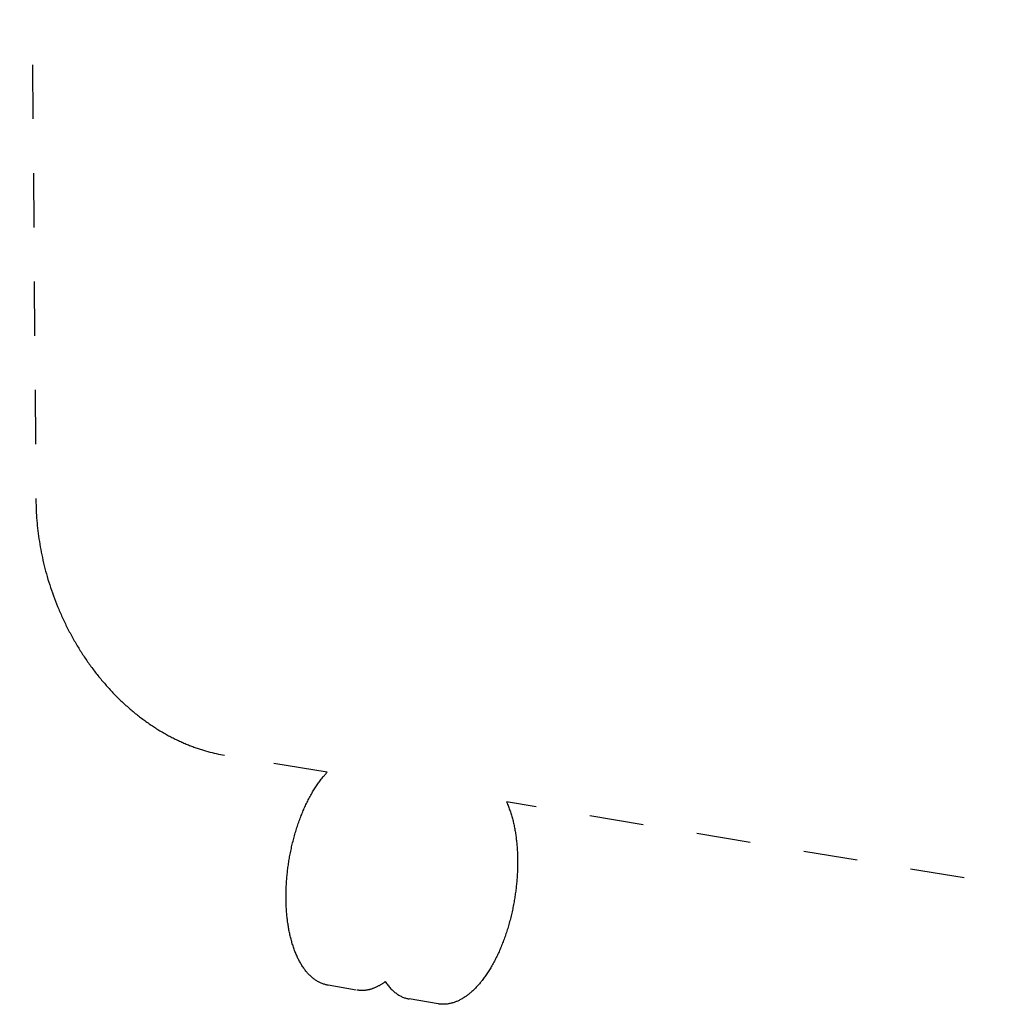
# Model space of a CAD drawing. Extents: x 11880 to 25577, y 6756 to 10446.
# Tile 36 of 87: x 22728 to 22999, y 6896 to 7168. Entities that reach past the tile are written whole.
import ezdxf

# ---------------------------------------------------------------- set-up
doc = ezdxf.new("R2010")
doc.units = 0
doc.header["$MEASUREMENT"] = 0
doc.linetypes.add('HIDDEN', pattern=[30, 15, -15])
doc.layers.add('HIDDEN', color=178, linetype='HIDDEN')

msp = doc.modelspace()

# ---------------------------------------------------------------- linework, layer by layer
at = {"layer": 'HIDDEN', "linetype": 'HIDDEN'}
for p, q in [((22727.77, 7606.01), (22732.26, 7035.53)), ((22812.85, 6960.25), (22784.48, 6964.96)), ((23077.86, 6916.23), (22862.46, 6952.01)), ((22820.9, 6899.98), (22813.16, 6901.29)), ((22843.51, 6896.14), (22835.51, 6897.5))]:
    msp.add_line(p, q, dxfattribs=at)
for points in [[(22732.26, 7035.53), (22732.27, 7034.85), (22732.28, 7034.15), (22732.3, 7033.46), (22732.33, 7032.76), (22732.37, 7032.06), (22732.41, 7031.35), (22732.46, 7030.64), (22732.51, 7029.93), (22732.57, 7029.21), (22732.64, 7028.49), (22732.72, 7027.77), (22732.8, 7027.04), (22732.89, 7026.31), (22732.99, 7025.58), (22733.1, 7024.84), (22733.21, 7024.11), (22733.33, 7023.37), (22733.46, 7022.63), (22733.59, 7021.88), (22733.74, 7021.14), (22733.89, 7020.39), (22734.04, 7019.64), (22734.21, 7018.9), (22734.38, 7018.14), (22734.57, 7017.39), (22734.76, 7016.64), (22734.95, 7015.89), (22735.16, 7015.13), (22735.37, 7014.38), (22735.59, 7013.62), (22735.82, 7012.87), (22736.06, 7012.11), (22736.31, 7011.36), (22736.56, 7010.61), (22736.82, 7009.85), (22737.09, 7009.1), (22737.37, 7008.35), (22737.65, 7007.6), (22737.95, 7006.86), (22738.25, 7006.11), (22738.4, 7005.74), (22738.56, 7005.36), (22738.71, 7004.99), (22738.87, 7004.62), (22739.04, 7004.25), (22739.2, 7003.88), (22739.36, 7003.51), (22739.53, 7003.14), (22739.7, 7002.78), (22739.87, 7002.41), (22740.04, 7002.04), (22740.22, 7001.68), (22740.4, 7001.31), (22740.57, 7000.95), (22740.76, 7000.59), (22740.94, 7000.22), (22741.12, 6999.86), (22741.31, 6999.5), (22741.5, 6999.14), (22741.69, 6998.78), (22741.88, 6998.42), (22742.07, 6998.07), (22742.27, 6997.71), (22742.47, 6997.36), (22742.67, 6997), (22742.87, 6996.65), (22743.07, 6996.3), (22743.27, 6995.95), (22743.48, 6995.6), (22743.69, 6995.25), (22743.9, 6994.9), (22744.11, 6994.56), (22744.32, 6994.21), (22744.54, 6993.87), (22744.76, 6993.52), (22744.97, 6993.18), (22745.19, 6992.84), (22745.42, 6992.51), (22745.64, 6992.17), (22745.86, 6991.83), (22746.09, 6991.5), (22746.32, 6991.17), (22746.55, 6990.84), (22746.78, 6990.51), (22747.02, 6990.18), (22747.25, 6989.85), (22747.49, 6989.53), (22747.72, 6989.2), (22747.96, 6988.88), (22748.2, 6988.56), (22748.45, 6988.24), (22748.69, 6987.92), (22748.94, 6987.61), (22749.18, 6987.29), (22749.43, 6986.98), (22749.68, 6986.67), (22749.93, 6986.36), (22750.18, 6986.06), (22750.44, 6985.75), (22750.69, 6985.45), (22750.95, 6985.15), (22751.21, 6984.85), (22751.47, 6984.55), (22751.73, 6984.25), (22751.99, 6983.96), (22752.25, 6983.67), (22752.52, 6983.37), (22752.78, 6983.09), (22753.05, 6982.8), (22753.31, 6982.52), (22753.58, 6982.23), (22753.85, 6981.95), (22754.12, 6981.67), (22754.4, 6981.4), (22754.67, 6981.12), (22754.94, 6980.85), (22755.22, 6980.58), (22755.5, 6980.31), (22755.77, 6980.04), (22756.05, 6979.78), (22756.33, 6979.52), (22756.61, 6979.26), (22756.89, 6979), (22757.17, 6978.74), (22757.46, 6978.49), (22757.74, 6978.24), (22758.03, 6977.99), (22758.31, 6977.74), (22758.6, 6977.5), (22758.89, 6977.25), (22759.17, 6977.01), (22759.46, 6976.78), (22759.75, 6976.54), (22760.04, 6976.31), (22760.33, 6976.07), (22760.62, 6975.84), (22760.92, 6975.62), (22761.21, 6975.39), (22761.5, 6975.17), (22761.8, 6974.95), (22762.09, 6974.73), (22762.39, 6974.52), (22762.68, 6974.3), (22762.98, 6974.09), (22763.27, 6973.88), (22763.57, 6973.68), (22763.87, 6973.47), (22764.17, 6973.27), (22764.47, 6973.07), (22764.77, 6972.87), (22765.06, 6972.68), (22765.36, 6972.49), (22765.66, 6972.3), (22765.96, 6972.11), (22766.27, 6971.92), (22766.57, 6971.74), (22766.87, 6971.56), (22767.17, 6971.38), (22767.47, 6971.2), (22767.77, 6971.03), (22768.07, 6970.86), (22768.38, 6970.69), (22768.68, 6970.52), (22768.98, 6970.36), (22769.28, 6970.2), (22769.59, 6970.04), (22769.89, 6969.88), (22770.19, 6969.73), (22770.49, 6969.57), (22770.8, 6969.42), (22771.1, 6969.27), (22771.4, 6969.13), (22771.71, 6968.99), (22772.01, 6968.85), (22772.31, 6968.71), (22772.61, 6968.57), (22772.92, 6968.44), (22773.22, 6968.3), (22773.52, 6968.18), (22773.82, 6968.05), (22774.13, 6967.92), (22774.43, 6967.8), (22774.73, 6967.68), (22775.03, 6967.56), (22775.33, 6967.45), (22775.63, 6967.34), (22775.93, 6967.22), (22776.23, 6967.12), (22776.54, 6967.01), (22776.83, 6966.9), (22777.13, 6966.8), (22777.43, 6966.7), (22777.73, 6966.61), (22778.03, 6966.51), (22778.63, 6966.33), (22779.22, 6966.15), (22779.81, 6965.99), (22780.4, 6965.83), (22780.99, 6965.68), (22781.58, 6965.54), (22782.16, 6965.41), (22782.75, 6965.28), (22783.32, 6965.17), (22783.9, 6965.06), (22784.48, 6964.96)], [(22813.16, 6901.29), (22812.99, 6901.32), (22812.82, 6901.35), (22812.66, 6901.39), (22812.49, 6901.43), (22812.28, 6901.49), (22812.06, 6901.55), (22811.85, 6901.62), (22811.64, 6901.7), (22811.43, 6901.78), (22811.22, 6901.87), (22811.01, 6901.96), (22810.8, 6902.05), (22810.6, 6902.15), (22810.4, 6902.26), (22810.2, 6902.37), (22810.01, 6902.48), (22809.82, 6902.6), (22809.63, 6902.73), (22809.44, 6902.86), (22809.26, 6902.99), (22809.07, 6903.14), (22808.87, 6903.3), (22808.68, 6903.45), (22808.5, 6903.62), (22808.31, 6903.78), (22808.13, 6903.95), (22807.95, 6904.12), (22807.78, 6904.3), (22807.61, 6904.48), (22807.44, 6904.66), (22807.27, 6904.85), (22807.11, 6905.04), (22806.95, 6905.23), (22806.8, 6905.43), (22806.65, 6905.63), (22806.5, 6905.83), (22806.34, 6906.06), (22806.18, 6906.29), (22806.02, 6906.52), (22805.87, 6906.76), (22805.72, 6907), (22805.57, 6907.24), (22805.43, 6907.49), (22805.29, 6907.73), (22805.15, 6907.98), (22805.02, 6908.23), (22804.89, 6908.48), (22804.77, 6908.74), (22804.64, 6908.99), (22804.52, 6909.25), (22804.41, 6909.51), (22804.3, 6909.77), (22804.17, 6910.06), (22804.05, 6910.36), (22803.94, 6910.65), (22803.82, 6910.95), (22803.71, 6911.25), (22803.6, 6911.56), (22803.5, 6911.86), (22803.4, 6912.16), (22803.3, 6912.47), (22803.2, 6912.77), (22803.11, 6913.08), (22803.02, 6913.39), (22802.94, 6913.7), (22802.85, 6914.01), (22802.77, 6914.32), (22802.7, 6914.63), (22802.62, 6914.95), (22802.55, 6915.27), (22802.48, 6915.59), (22802.41, 6915.91), (22802.35, 6916.23), (22802.28, 6916.55), (22802.22, 6916.87), (22802.17, 6917.19), (22802.11, 6917.51), (22802.06, 6917.84), (22802.01, 6918.16), (22801.96, 6918.48), (22801.91, 6918.81), (22801.87, 6919.13), (22801.83, 6919.46), (22801.79, 6919.78), (22801.76, 6920.13), (22801.72, 6920.48), (22801.69, 6920.83), (22801.66, 6921.18), (22801.63, 6921.53), (22801.6, 6921.88), (22801.58, 6922.23), (22801.55, 6922.58), (22801.53, 6922.93), (22801.52, 6923.28), (22801.5, 6923.63), (22801.49, 6923.98), (22801.48, 6924.33), (22801.47, 6924.69), (22801.47, 6925.04), (22801.46, 6925.39), (22801.46, 6925.75), (22801.46, 6926.12), (22801.47, 6926.49), (22801.47, 6926.86), (22801.48, 6927.22), (22801.49, 6927.59), (22801.5, 6927.96), (22801.52, 6928.33), (22801.53, 6928.69), (22801.55, 6929.06), (22801.57, 6929.43), (22801.6, 6929.79), (22801.62, 6930.16), (22801.65, 6930.53), (22801.68, 6930.89), (22801.71, 6931.26), (22801.75, 6931.63), (22801.78, 6932), (22801.82, 6932.38), (22801.86, 6932.75), (22801.91, 6933.12), (22801.95, 6933.49), (22802, 6933.86), (22802.05, 6934.24), (22802.1, 6934.61), (22802.16, 6934.98), (22802.21, 6935.35), (22802.27, 6935.72), (22802.33, 6936.09), (22802.4, 6936.46), (22802.46, 6936.82), (22802.53, 6937.19), (22802.6, 6937.59), (22802.68, 6937.98), (22802.76, 6938.38), (22802.84, 6938.77), (22802.93, 6939.17), (22803.01, 6939.56), (22803.1, 6939.95), (22803.2, 6940.35), (22803.29, 6940.74), (22803.39, 6941.13), (22803.49, 6941.52), (22803.59, 6941.91), (22803.69, 6942.3), (22803.8, 6942.68), (22803.91, 6943.07), (22804.02, 6943.46), (22804.13, 6943.83), (22804.25, 6944.2), (22804.36, 6944.57), (22804.48, 6944.94), (22804.6, 6945.31), (22804.72, 6945.68), (22804.85, 6946.05), (22804.98, 6946.41), (22805.11, 6946.78), (22805.24, 6947.14), (22805.38, 6947.51), (22805.51, 6947.87), (22805.65, 6948.23), (22805.8, 6948.59), (22805.94, 6948.95), (22806.09, 6949.31), (22806.23, 6949.64), (22806.37, 6949.97), (22806.52, 6950.31), (22806.67, 6950.64), (22806.82, 6950.97), (22806.97, 6951.29), (22807.13, 6951.62), (22807.29, 6951.95), (22807.45, 6952.27), (22807.62, 6952.59), (22807.78, 6952.92), (22807.95, 6953.24), (22808.12, 6953.55), (22808.3, 6953.87), (22808.47, 6954.19), (22808.65, 6954.5), (22808.82, 6954.79), (22808.99, 6955.07), (22809.16, 6955.35), (22809.33, 6955.63), (22809.51, 6955.91), (22809.69, 6956.18), (22809.87, 6956.46), (22810.05, 6956.73), (22810.24, 6957), (22810.43, 6957.27), (22810.62, 6957.54), (22810.82, 6957.8), (22811.01, 6958.06), (22811.21, 6958.32), (22811.42, 6958.58), (22811.62, 6958.84), (22811.77, 6959.02), (22811.92, 6959.2), (22812.07, 6959.38), (22812.22, 6959.55), (22812.38, 6959.73), (22812.54, 6959.9), (22812.69, 6960.08), (22812.85, 6960.25)], [(22862.46, 6952.01), (22862.61, 6951.68), (22862.76, 6951.34), (22862.88, 6951.05), (22863, 6950.75), (22863.11, 6950.45), (22863.22, 6950.15), (22863.33, 6949.85), (22863.44, 6949.55), (22863.54, 6949.25), (22863.64, 6948.94), (22863.74, 6948.64), (22863.83, 6948.33), (22863.93, 6948.03), (22864.01, 6947.72), (22864.1, 6947.41), (22864.18, 6947.1), (22864.26, 6946.79), (22864.33, 6946.48), (22864.4, 6946.16), (22864.48, 6945.84), (22864.54, 6945.52), (22864.61, 6945.21), (22864.67, 6944.89), (22864.74, 6944.57), (22864.8, 6944.25), (22864.85, 6943.92), (22864.91, 6943.6), (22864.96, 6943.28), (22865.01, 6942.96), (22865.05, 6942.64), (22865.1, 6942.31), (22865.14, 6941.99), (22865.18, 6941.66), (22865.22, 6941.34), (22865.25, 6940.99), (22865.29, 6940.65), (22865.32, 6940.3), (22865.35, 6939.95), (22865.38, 6939.6), (22865.41, 6939.25), (22865.43, 6938.9), (22865.45, 6938.55), (22865.47, 6938.2), (22865.49, 6937.85), (22865.5, 6937.5), (22865.51, 6937.15), (22865.52, 6936.8), (22865.53, 6936.45), (22865.54, 6936.11), (22865.54, 6935.76), (22865.54, 6935.39), (22865.54, 6935.02), (22865.54, 6934.66), (22865.53, 6934.29), (22865.52, 6933.93), (22865.51, 6933.56), (22865.5, 6933.19), (22865.49, 6932.83), (22865.47, 6932.46), (22865.45, 6932.1), (22865.43, 6931.73), (22865.41, 6931.37), (22865.38, 6931), (22865.35, 6930.64), (22865.32, 6930.27), (22865.29, 6929.91), (22865.26, 6929.54), (22865.22, 6929.17), (22865.18, 6928.79), (22865.14, 6928.42), (22865.1, 6928.05), (22865.05, 6927.68), (22865, 6927.31), (22864.95, 6926.94), (22864.9, 6926.57), (22864.85, 6926.2), (22864.79, 6925.83), (22864.74, 6925.47), (22864.68, 6925.1), (22864.61, 6924.73), (22864.55, 6924.36), (22864.48, 6924), (22864.41, 6923.6), (22864.33, 6923.21), (22864.25, 6922.81), (22864.17, 6922.42), (22864.09, 6922.03), (22864, 6921.64), (22863.91, 6921.24), (22863.82, 6920.85), (22863.73, 6920.46), (22863.63, 6920.07), (22863.54, 6919.68), (22863.43, 6919.3), (22863.33, 6918.91), (22863.23, 6918.52), (22863.12, 6918.13), (22863.01, 6917.75), (22862.9, 6917.38), (22862.79, 6917.01), (22862.67, 6916.64), (22862.56, 6916.27), (22862.44, 6915.9), (22862.31, 6915.53), (22862.19, 6915.17), (22862.06, 6914.8), (22861.94, 6914.43), (22861.8, 6914.07), (22861.67, 6913.71), (22861.53, 6913.35), (22861.39, 6912.99), (22861.25, 6912.63), (22861.11, 6912.27), (22860.96, 6911.91), (22860.82, 6911.58), (22860.68, 6911.24), (22860.54, 6910.91), (22860.39, 6910.58), (22860.24, 6910.25), (22860.09, 6909.92), (22859.93, 6909.59), (22859.78, 6909.27), (22859.62, 6908.94), (22859.45, 6908.62), (22859.29, 6908.3), (22859.12, 6907.98), (22858.95, 6907.66), (22858.78, 6907.34), (22858.6, 6907.02), (22858.43, 6906.71), (22858.26, 6906.42), (22858.1, 6906.14), (22857.93, 6905.86), (22857.76, 6905.58), (22857.58, 6905.3), (22857.4, 6905.02), (22857.22, 6904.75), (22857.04, 6904.47), (22856.86, 6904.2), (22856.67, 6903.93), (22856.48, 6903.66), (22856.29, 6903.4), (22856.09, 6903.13), (22855.89, 6902.87), (22855.69, 6902.61), (22855.49, 6902.36), (22855.32, 6902.14), (22855.15, 6901.94), (22854.97, 6901.73), (22854.8, 6901.52), (22854.62, 6901.32), (22854.44, 6901.12), (22854.25, 6900.92), (22854.07, 6900.73), (22853.88, 6900.53), (22853.69, 6900.34), (22853.5, 6900.15), (22853.3, 6899.96), (22853.11, 6899.78), (22852.91, 6899.6), (22852.71, 6899.42), (22852.5, 6899.24), (22852.32, 6899.08), (22852.14, 6898.93), (22851.95, 6898.78), (22851.76, 6898.63), (22851.57, 6898.49), (22851.38, 6898.35), (22851.18, 6898.21), (22850.98, 6898.08), (22850.78, 6897.95), (22850.58, 6897.82), (22850.38, 6897.69), (22850.17, 6897.57), (22849.96, 6897.45), (22849.76, 6897.34), (22849.54, 6897.22), (22849.33, 6897.12), (22849.14, 6897.02), (22848.95, 6896.93), (22848.75, 6896.84), (22848.55, 6896.76), (22848.35, 6896.68), (22848.15, 6896.61), (22847.94, 6896.54), (22847.74, 6896.47), (22847.53, 6896.41), (22847.32, 6896.35), (22847.12, 6896.3), (22846.91, 6896.25), (22846.7, 6896.21), (22846.49, 6896.16), (22846.28, 6896.13), (22846.06, 6896.1), (22845.91, 6896.08), (22845.75, 6896.06), (22845.59, 6896.05), (22845.43, 6896.04), (22845.27, 6896.03), (22845.11, 6896.02), (22844.94, 6896.02), (22844.78, 6896.02), (22844.62, 6896.03), (22844.46, 6896.03), (22844.3, 6896.04), (22844.14, 6896.06), (22843.98, 6896.07), (22843.82, 6896.09), (22843.66, 6896.12), (22843.51, 6896.14)], [(22828.92, 6902.3), (22828.78, 6902.2), (22828.64, 6902.1), (22828.5, 6902), (22828.36, 6901.9), (22828.22, 6901.8), (22828.08, 6901.71), (22827.93, 6901.61), (22827.79, 6901.52), (22827.64, 6901.43), (22827.49, 6901.34), (22827.35, 6901.26), (22827.2, 6901.17), (22827.05, 6901.09), (22826.9, 6901.01), (22826.74, 6900.93), (22826.59, 6900.85), (22826.43, 6900.78), (22826.26, 6900.7), (22826.1, 6900.63), (22825.93, 6900.56), (22825.77, 6900.49), (22825.6, 6900.43), (22825.43, 6900.36), (22825.26, 6900.31), (22825.09, 6900.25), (22824.93, 6900.2), (22824.76, 6900.15), (22824.59, 6900.11), (22824.42, 6900.06), (22824.24, 6900.02), (22824.07, 6899.99), (22823.9, 6899.96), (22823.73, 6899.93), (22823.56, 6899.9), (22823.39, 6899.88), (22823.21, 6899.86), (22823.04, 6899.85), (22822.87, 6899.84), (22822.69, 6899.83), (22822.52, 6899.83), (22822.35, 6899.83), (22822.17, 6899.83), (22822, 6899.84), (22821.83, 6899.85), (22821.65, 6899.87), (22821.48, 6899.89), (22821.31, 6899.91), (22821.14, 6899.94)], [(22828.92, 6902.3), (22829.09, 6902.05), (22829.27, 6901.8), (22829.45, 6901.55), (22829.63, 6901.32), (22829.82, 6901.09), (22830.01, 6900.86), (22830.2, 6900.65), (22830.39, 6900.43), (22830.58, 6900.23), (22830.78, 6900.04), (22830.98, 6899.85), (22831.18, 6899.66), (22831.39, 6899.49), (22831.59, 6899.32), (22831.8, 6899.16), (22832.01, 6899), (22832.22, 6898.86), (22832.43, 6898.72), (22832.64, 6898.58), (22832.86, 6898.46), (22833.07, 6898.34), (22833.29, 6898.23), (22833.51, 6898.12), (22833.73, 6898.02), (22833.95, 6897.93), (22834.17, 6897.85), (22834.39, 6897.77), (22834.61, 6897.7), (22834.84, 6897.64), (22835.06, 6897.59), (22835.28, 6897.54), (22835.51, 6897.5)]]:
    msp.add_lwpolyline(points, dxfattribs=at)

doc.saveas('drawing.dxf')
